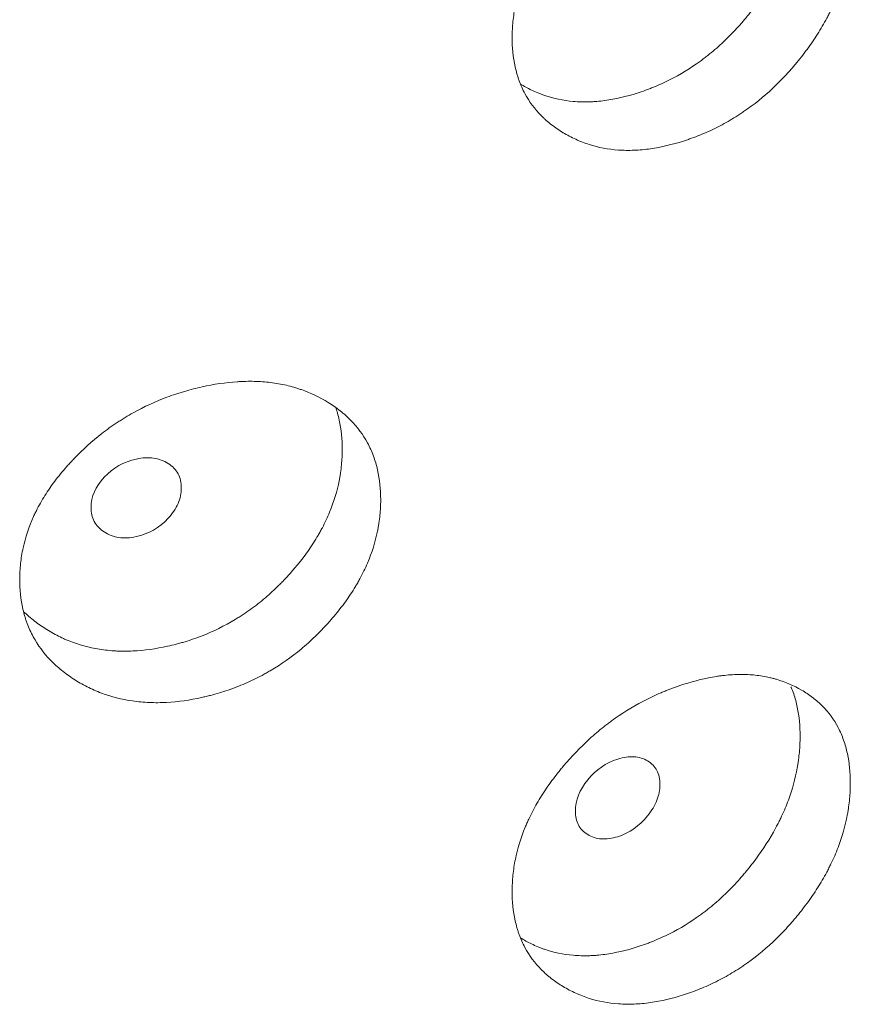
# Model space of a CAD drawing. Header units: millimetres. Extents: x 4 to 1188, y 1 to 840.
# Tile 183 of 203: x 1102.35 to 1104.84, y 308.13 to 311.09. Entities that reach past the tile are written whole.
import ezdxf

# ---------------------------------------------------------------- set-up
doc = ezdxf.new("R2010")
doc.units = ezdxf.units.MM
doc.layers.add('1', color=7, linetype='Continuous')

msp = doc.modelspace()

# ---------------------------------------------------------------- linework, layer by layer
at = {"layer": '1', "color": 154, "linetype": 'Continuous', "lineweight": 13}
for points, knots in [([(1104.8431, 311.3598), (1104.8431, 311.3578), (1104.8431, 311.3559), (1104.8431, 311.352), (1104.843, 311.3461), (1104.8425, 311.3323), (1104.8411, 311.3125), (1104.8393, 311.2963), (1104.8376, 311.2842), (1104.837, 311.2801), (1104.8357, 311.2719), (1104.8349, 311.2679), (1104.8281, 311.2312), (1104.8188, 311.1986), (1104.8, 311.1496), (1104.7929, 311.1332), (1104.783, 311.1128), (1104.781, 311.1087), (1104.7768, 311.1005), (1104.7704, 311.0883), (1104.7637, 311.0763), (1104.7497, 311.0524), (1104.7398, 311.0368), (1104.724, 311.0138), (1104.7186, 311.0062), (1104.7075, 310.9911), (1104.7018, 310.9836), (1104.6902, 310.9688), (1104.6843, 310.9615), (1104.6751, 310.9505), (1104.672, 310.9469), (1104.6658, 310.9397), (1104.6627, 310.9362), (1104.6469, 310.9185), (1104.6339, 310.9049), (1104.5935, 310.8656), (1104.5648, 310.8414), (1104.5303, 310.8169), (1104.5265, 310.8142), (1104.5187, 310.8089), (1104.5071, 310.8011), (1104.4954, 310.7938), (1104.4718, 310.7796), (1104.4559, 310.7709), (1104.4237, 310.755), (1104.4075, 310.7477), (1104.3828, 310.7377), (1104.3746, 310.7346), (1104.3621, 310.7301), (1104.358, 310.7286), (1104.3497, 310.7258), (1104.3455, 310.7244), (1104.3081, 310.7125), (1104.2751, 310.7047), (1104.2261, 310.6977), (1104.2099, 310.6962), (1104.1776, 310.6949), (1104.1618, 310.6951), (1104.1156, 310.6984), (1104.079, 310.7054), (1104.0446, 310.7174), (1104.0311, 310.7226), (1104.0244, 310.7255), (1104.0047, 310.7344), (1103.9922, 310.741), (1103.9681, 310.7555), (1103.9565, 310.7634), (1103.94, 310.7762), (1103.932, 310.7828), (1103.9243, 310.7899), (1103.9192, 310.7946), (1103.9167, 310.7971), (1103.8947, 310.8194), (1103.8783, 310.8415), (1103.8587, 310.8782), (1103.8515, 310.8942), (1103.8456, 310.9112), (1103.8434, 310.918), (1103.8423, 310.9215), (1103.8393, 310.932), (1103.8375, 310.9391), (1103.8296, 310.9748), (1103.8261, 311.0122), (1103.8271, 311.0512), (1103.8279, 311.0669), (1103.8285, 311.0748), (1103.8309, 311.0987), (1103.8333, 311.1146), (1103.8429, 311.1625), (1103.8527, 311.1947), (1103.8678, 311.2312), (1103.8695, 311.2353), (1103.8731, 311.2434), (1103.8785, 311.2554), (1103.8845, 311.2674), (1103.8968, 311.291), (1103.9058, 311.3066), (1103.9252, 311.3372), (1103.9355, 311.3523), (1103.952, 311.3747), (1103.9577, 311.382), (1103.9664, 311.3931), (1103.9693, 311.3967), (1103.9753, 311.404), (1103.9783, 311.4076), (1104.0056, 311.4399), (1104.0315, 311.4671), (1104.0733, 311.5052), (1104.0878, 311.5175), (1104.1064, 311.5322), (1104.1102, 311.5351), (1104.1177, 311.5408), (1104.1215, 311.5437), (1104.1329, 311.552), (1104.1406, 311.5574), (1104.1791, 311.5834), (1104.2109, 311.6016), (1104.2517, 311.6212), (1104.264, 311.6268), (1104.2764, 311.6321), (1104.2847, 311.6356), (1104.2888, 311.6373), (1104.3096, 311.6455), (1104.3262, 311.6514), (1104.3757, 311.6672), (1104.4085, 311.6753), (1104.4452, 311.681), (1104.4492, 311.6816), (1104.4573, 311.6826), (1104.4694, 311.6841), (1104.4971, 311.6864), (1104.5355, 311.6867), (1104.5722, 311.6828), (1104.597, 311.678), (1104.6075, 311.6754), (1104.6144, 311.6736), (1104.6179, 311.6727), (1104.6485, 311.6637), (1104.6735, 311.6527), (1104.7082, 311.6325), (1104.7194, 311.6251), (1104.7326, 311.615), (1104.7352, 311.6129), (1104.7404, 311.6087), (1104.7479, 311.6023), (1104.7551, 311.5955), (1104.7782, 311.5722), (1104.7938, 311.551), (1104.8096, 311.5211), (1104.8125, 311.5149), (1104.818, 311.5022), (1104.8206, 311.4957), (1104.8275, 311.476), (1104.8313, 311.4625), (1104.8403, 311.4205), (1104.8431, 311.3909), (1104.8431, 311.3598)], [0, 0, 0, 0, 0.001953, 0.001953, 0.003906, 0.007812, 0.015625, 0.023437, 0.023437, 0.027344, 0.027344, 0.03125, 0.03125, 0.0625, 0.0625, 0.078125, 0.078125, 0.082031, 0.082031, 0.085937, 0.09375, 0.09375, 0.109375, 0.109375, 0.117187, 0.117187, 0.125, 0.125, 0.132812, 0.132812, 0.136719, 0.136719, 0.140625, 0.140625, 0.15625, 0.15625, 0.1875, 0.1875, 0.191406, 0.191406, 0.195312, 0.203125, 0.203125, 0.21875, 0.21875, 0.234375, 0.234375, 0.242187, 0.242187, 0.246094, 0.246094, 0.25, 0.25, 0.28125, 0.28125, 0.296875, 0.296875, 0.3125, 0.3125, 0.34375, 0.351562, 0.351562, 0.359375, 0.359375, 0.375, 0.375, 0.390625, 0.390625, 0.398437, 0.402344, 0.402344, 0.40625, 0.40625, 0.4375, 0.4375, 0.453125, 0.457031, 0.457031, 0.460937, 0.460937, 0.46875, 0.46875, 0.5, 0.507812, 0.507812, 0.515625, 0.515625, 0.53125, 0.53125, 0.5625, 0.5625, 0.566406, 0.566406, 0.570312, 0.578125, 0.578125, 0.59375, 0.59375, 0.609375, 0.609375, 0.617187, 0.617187, 0.621094, 0.621094, 0.625, 0.625, 0.65625, 0.65625, 0.671875, 0.671875, 0.675781, 0.675781, 0.679687, 0.679687, 0.6875, 0.6875, 0.71875, 0.71875, 0.726562, 0.730469, 0.730469, 0.734375, 0.734375, 0.75, 0.75, 0.78125, 0.78125, 0.785156, 0.785156, 0.789062, 0.796875, 0.8125, 0.828125, 0.835937, 0.839844, 0.839844, 0.84375, 0.84375, 0.875, 0.875, 0.890625, 0.890625, 0.894531, 0.894531, 0.898437, 0.90625, 0.90625, 0.9375, 0.9375, 0.945312, 0.945312, 0.953125, 0.953125, 0.96875, 0.96875, 1, 1, 1, 1]), ([(1104.6922, 311.4998), (1104.6922, 311.4979), (1104.6922, 311.496), (1104.6921, 311.4921), (1104.692, 311.4863), (1104.6916, 311.4727), (1104.6903, 311.4531), (1104.6885, 311.4372), (1104.6869, 311.4252), (1104.6863, 311.4212), (1104.6851, 311.4132), (1104.6844, 311.4092), (1104.6779, 311.373), (1104.669, 311.3408), (1104.6511, 311.2924), (1104.6443, 311.2762), (1104.6348, 311.2559), (1104.6329, 311.2519), (1104.6289, 311.2438), (1104.6227, 311.2317), (1104.6163, 311.2198), (1104.5939, 311.1804), (1104.5734, 311.1499), (1104.5452, 311.1129), (1104.5395, 311.1056), (1104.5306, 311.0947), (1104.5276, 311.0911), (1104.5215, 311.0839), (1104.5185, 311.0804), (1104.5031, 311.0628), (1104.4777, 311.0355), (1104.4437, 311.004), (1104.4186, 310.9833), (1104.4076, 310.9747), (1104.4002, 310.9691), (1104.3964, 310.9663), (1104.3626, 310.9417), (1104.3317, 310.9229), (1104.2841, 310.899), (1104.264, 310.8899), (1104.2436, 310.8818), (1104.2355, 310.8787), (1104.2314, 310.8772), (1104.2191, 310.8727), (1104.2109, 310.8699), (1104.1699, 310.8569), (1104.1374, 310.8493), (1104.097, 310.8438), (1104.089, 310.843), (1104.0769, 310.842), (1104.0729, 310.8417), (1104.0649, 310.8412), (1104.045, 310.8404), (1104.0257, 310.841), (1103.9805, 310.8448), (1103.9482, 310.8516), (1103.9177, 310.8626), (1103.911, 310.8651), (1103.9077, 310.8664), (1103.8977, 310.8705), (1103.8913, 310.8734), (1103.8735, 310.882), (1103.8625, 310.8881), (1103.852, 310.8946)], [0, 0, 0, 0, 0.00523, 0.00523, 0.010461, 0.020921, 0.041843, 0.062764, 0.062764, 0.073225, 0.073225, 0.083686, 0.083686, 0.167371, 0.167371, 0.209214, 0.209214, 0.219674, 0.219674, 0.230135, 0.251057, 0.251057, 0.334742, 0.334742, 0.355663, 0.355663, 0.366124, 0.366124, 0.376585, 0.376585, 0.418428, 0.46027, 0.481192, 0.491652, 0.491652, 0.502113, 0.502113, 0.585799, 0.585799, 0.627641, 0.638102, 0.638102, 0.648563, 0.648563, 0.669484, 0.669484, 0.75317, 0.75317, 0.774091, 0.774091, 0.784552, 0.784552, 0.795012, 0.836855, 0.836855, 0.920541, 0.931001, 0.931001, 0.941462, 0.941462, 0.962383, 0.962383, 1, 1, 1, 1]), ([(1103.4318, 309.6456), (1103.4318, 309.6436), (1103.4318, 309.6417), (1103.4318, 309.6378), (1103.4316, 309.6319), (1103.4312, 309.6182), (1103.4297, 309.5984), (1103.4277, 309.5824), (1103.4259, 309.5704), (1103.4252, 309.5664), (1103.4238, 309.5584), (1103.423, 309.5543), (1103.4156, 309.5183), (1103.4056, 309.4864), (1103.3854, 309.439), (1103.3778, 309.4232), (1103.3671, 309.4036), (1103.3649, 309.3997), (1103.3604, 309.3918), (1103.3536, 309.3802), (1103.3463, 309.3687), (1103.3313, 309.3461), (1103.3206, 309.3313), (1103.3037, 309.3096), (1103.2979, 309.3024), (1103.286, 309.2883), (1103.2799, 309.2813), (1103.2674, 309.2674), (1103.261, 309.2606), (1103.2512, 309.2504), (1103.2479, 309.247), (1103.2412, 309.2404), (1103.2378, 309.2371), (1103.2209, 309.2208), (1103.2069, 309.2082), (1103.1636, 309.1723), (1103.1328, 309.1506), (1103.0959, 309.1289), (1103.0918, 309.1265), (1103.0835, 309.1219), (1103.0711, 309.1151), (1103.0585, 309.1087), (1103.0333, 309.0965), (1103.0162, 309.0892), (1102.9818, 309.0759), (1102.9645, 309.07), (1102.9382, 309.0621), (1102.9293, 309.0596), (1102.9161, 309.0562), (1102.9116, 309.0551), (1102.9027, 309.0529), (1102.8983, 309.0519), (1102.8584, 309.0431), (1102.8232, 309.038), (1102.771, 309.0352), (1102.7537, 309.035), (1102.7193, 309.0364), (1102.7025, 309.038), (1102.6533, 309.0451), (1102.6144, 309.0551), (1102.5779, 309.07), (1102.5635, 309.0764), (1102.5564, 309.0797), (1102.5356, 309.0903), (1102.5222, 309.098), (1102.4967, 309.1145), (1102.4844, 309.1233), (1102.4669, 309.1375), (1102.4584, 309.1448), (1102.4503, 309.1525), (1102.4449, 309.1577), (1102.4422, 309.1603), (1102.4189, 309.1845), (1102.4016, 309.2079), (1102.3807, 309.2463), (1102.3731, 309.2629), (1102.3669, 309.2803), (1102.3645, 309.2874), (1102.3634, 309.2909), (1102.3602, 309.3017), (1102.3583, 309.3089), (1102.3499, 309.3453), (1102.3462, 309.383), (1102.3473, 309.4219), (1102.3481, 309.4375), (1102.3488, 309.4454), (1102.3513, 309.469), (1102.3538, 309.4848), (1102.364, 309.5319), (1102.3744, 309.5633), (1102.3903, 309.5985), (1102.3922, 309.6025), (1102.396, 309.6102), (1102.4018, 309.6219), (1102.408, 309.6333), (1102.4212, 309.656), (1102.4307, 309.6707), (1102.4512, 309.6998), (1102.4622, 309.714), (1102.4797, 309.735), (1102.4857, 309.7419), (1102.4949, 309.7522), (1102.498, 309.7556), (1102.5043, 309.7624), (1102.5075, 309.7657), (1102.5365, 309.7958), (1102.564, 309.8208), (1102.6084, 309.8554), (1102.6238, 309.8665), (1102.6436, 309.8796), (1102.6476, 309.8822), (1102.6556, 309.8873), (1102.6597, 309.8898), (1102.6718, 309.8972), (1102.6799, 309.902), (1102.721, 309.9248), (1102.7548, 309.9403), (1102.7982, 309.9565), (1102.8113, 309.9611), (1102.8245, 309.9654), (1102.8334, 309.9681), (1102.8378, 309.9695), (1102.86, 309.976), (1102.8777, 309.9805), (1102.9305, 309.9922), (1102.9656, 309.9975), (1103.0048, 310.0001), (1103.0091, 310.0004), (1103.0178, 310.0008), (1103.0307, 310.0012), (1103.0604, 310.0012), (1103.1014, 309.9982), (1103.1408, 309.9913), (1103.1674, 309.9844), (1103.1786, 309.981), (1103.186, 309.9786), (1103.1897, 309.9773), (1103.2226, 309.9658), (1103.2494, 309.9527), (1103.2867, 309.9296), (1103.2987, 309.9213), (1103.3129, 309.9101), (1103.3157, 309.9078), (1103.3213, 309.9031), (1103.3294, 309.8961), (1103.3371, 309.8887), (1103.3619, 309.8634), (1103.3788, 309.8409), (1103.3957, 309.8097), (1103.3989, 309.8032), (1103.4048, 309.7901), (1103.4075, 309.7834), (1103.415, 309.7631), (1103.4191, 309.7492), (1103.4288, 309.7065), (1103.4318, 309.6766), (1103.4318, 309.6456)], [0, 0, 0, 0, 0.001953, 0.001953, 0.003906, 0.007813, 0.015625, 0.023438, 0.023438, 0.027344, 0.027344, 0.03125, 0.03125, 0.0625, 0.0625, 0.078125, 0.078125, 0.082031, 0.082031, 0.085938, 0.09375, 0.09375, 0.109375, 0.109375, 0.117188, 0.117188, 0.125, 0.125, 0.132813, 0.132813, 0.136719, 0.136719, 0.140625, 0.140625, 0.15625, 0.15625, 0.1875, 0.1875, 0.191406, 0.191406, 0.195313, 0.203125, 0.203125, 0.21875, 0.21875, 0.234375, 0.234375, 0.242188, 0.242188, 0.246094, 0.246094, 0.25, 0.25, 0.28125, 0.28125, 0.296875, 0.296875, 0.3125, 0.3125, 0.34375, 0.351563, 0.351563, 0.359375, 0.359375, 0.375, 0.375, 0.390625, 0.390625, 0.398438, 0.402344, 0.402344, 0.40625, 0.40625, 0.4375, 0.4375, 0.453125, 0.457031, 0.457031, 0.460938, 0.460938, 0.46875, 0.46875, 0.5, 0.507813, 0.507813, 0.515625, 0.515625, 0.53125, 0.53125, 0.5625, 0.5625, 0.566406, 0.566406, 0.570313, 0.578125, 0.578125, 0.59375, 0.59375, 0.609375, 0.609375, 0.617188, 0.617188, 0.621094, 0.621094, 0.625, 0.625, 0.65625, 0.65625, 0.671875, 0.671875, 0.675781, 0.675781, 0.679688, 0.679688, 0.6875, 0.6875, 0.71875, 0.71875, 0.726563, 0.730469, 0.730469, 0.734375, 0.734375, 0.75, 0.75, 0.78125, 0.78125, 0.785156, 0.785156, 0.789063, 0.796875, 0.8125, 0.828125, 0.835938, 0.839844, 0.839844, 0.84375, 0.84375, 0.875, 0.875, 0.890625, 0.890625, 0.894531, 0.894531, 0.898438, 0.90625, 0.90625, 0.9375, 0.9375, 0.945313, 0.945313, 0.953125, 0.953125, 0.96875, 0.96875, 1, 1, 1, 1]), ([(1103.296, 309.9246), (1103.3005, 309.9116), (1103.3042, 309.8984), (1103.3132, 309.8566), (1103.3161, 309.8271), (1103.3161, 309.7964)], [0, 0, 0, 0, 0.324781, 0.324781, 1, 1, 1, 1]), ([(1103.3161, 309.7964), (1103.3161, 309.7945), (1103.3161, 309.7926), (1103.3161, 309.7887), (1103.316, 309.7829), (1103.3155, 309.7694), (1103.3141, 309.7499), (1103.3122, 309.7341), (1103.3105, 309.7222), (1103.3099, 309.7183), (1103.3085, 309.7104), (1103.3078, 309.7064), (1103.3008, 309.6708), (1103.2913, 309.6393), (1103.2719, 309.5924), (1103.2646, 309.5768), (1103.2544, 309.5573), (1103.2523, 309.5534), (1103.248, 309.5457), (1103.2414, 309.5341), (1103.2344, 309.5227), (1103.2104, 309.4852), (1103.1884, 309.4564), (1103.1581, 309.4218), (1103.1519, 309.415), (1103.1424, 309.4048), (1103.1392, 309.4015), (1103.1327, 309.3948), (1103.1294, 309.3915), (1103.1129, 309.3752), (1103.0857, 309.3501), (1103.0492, 309.3214), (1103.0223, 309.3028), (1103.0105, 309.2952), (1103.0025, 309.2902), (1102.9985, 309.2877), (1102.9623, 309.2659), (1102.9292, 309.2497), (1102.8783, 309.2298), (1102.8569, 309.2223), (1102.8351, 309.216), (1102.8264, 309.2135), (1102.822, 309.2123), (1102.8088, 309.2089), (1102.8001, 309.2068), (1102.7564, 309.1972), (1102.7217, 309.1923), (1102.6787, 309.1902), (1102.6701, 309.19), (1102.6572, 309.19), (1102.653, 309.1901), (1102.6444, 309.1903), (1102.6233, 309.1912), (1102.6027, 309.1933), (1102.5546, 309.201), (1102.5203, 309.2105), (1102.488, 309.2239), (1102.4808, 309.227), (1102.4773, 309.2286), (1102.4667, 309.2335), (1102.4598, 309.237), (1102.4396, 309.2478), (1102.4267, 309.2556), (1102.402, 309.2724), (1102.3901, 309.2813), (1102.3732, 309.2957), (1102.3677, 309.3006), (1102.3618, 309.3062), (1102.3613, 309.3068), (1102.3607, 309.3073)], [0, 0, 0, 0, 0.004892, 0.004892, 0.009784, 0.019568, 0.039136, 0.058704, 0.058704, 0.068488, 0.068488, 0.078272, 0.078272, 0.156544, 0.156544, 0.195679, 0.195679, 0.205463, 0.205463, 0.215247, 0.234815, 0.234815, 0.313087, 0.313087, 0.332655, 0.332655, 0.342439, 0.342439, 0.352223, 0.352223, 0.391359, 0.430495, 0.450063, 0.459847, 0.459847, 0.469631, 0.469631, 0.547902, 0.547902, 0.587038, 0.596822, 0.596822, 0.606606, 0.606606, 0.626174, 0.626174, 0.704446, 0.704446, 0.724014, 0.724014, 0.733798, 0.733798, 0.743582, 0.782718, 0.782718, 0.860989, 0.870773, 0.870773, 0.880557, 0.880557, 0.900125, 0.900125, 0.939261, 0.939261, 0.978397, 0.978397, 0.997965, 0.997965, 1, 1, 1, 1]), ([(1102.5614, 309.6223), (1102.5614, 309.6063), (1102.5646, 309.5921), (1102.5778, 309.5674), (1102.5876, 309.5571), (1102.6144, 309.5397), (1102.6292, 309.5342), (1102.6612, 309.5295), (1102.6784, 309.5303), (1102.7348, 309.5424), (1102.7667, 309.5607), (1102.8063, 309.6038), (1102.8162, 309.6186), (1102.8261, 309.6414), (1102.8286, 309.6491), (1102.8318, 309.6646), (1102.8327, 309.6724), (1102.8326, 309.6967), (1102.8293, 309.711), (1102.8195, 309.7294), (1102.8154, 309.735), (1102.8056, 309.7453), (1102.8, 309.7499), (1102.7799, 309.7627), (1102.7653, 309.768), (1102.7333, 309.7725), (1102.7163, 309.7716), (1102.6598, 309.7594), (1102.6275, 309.7411), (1102.5749, 309.6847), (1102.5616, 309.6544), (1102.5614, 309.6223)], [0, 0, 0, 0, 0.0625, 0.0625, 0.125, 0.125, 0.1875, 0.1875, 0.25, 0.25, 0.375, 0.375, 0.4375, 0.4375, 0.46875, 0.46875, 0.5, 0.5, 0.5625, 0.5625, 0.59375, 0.59375, 0.625, 0.625, 0.6875, 0.6875, 0.75, 0.75, 0.875, 0.875, 1, 1, 1, 1]), ([(1104.8431, 308.7936), (1104.8431, 308.7917), (1104.8431, 308.7897), (1104.8431, 308.7858), (1104.843, 308.78), (1104.8425, 308.7662), (1104.8411, 308.7463), (1104.8393, 308.7302), (1104.8376, 308.718), (1104.837, 308.7139), (1104.8357, 308.7058), (1104.8349, 308.7017), (1104.8281, 308.6651), (1104.8188, 308.6325), (1104.8, 308.5834), (1104.7929, 308.5671), (1104.783, 308.5466), (1104.781, 308.5425), (1104.7768, 308.5344), (1104.7704, 308.5222), (1104.7637, 308.5101), (1104.7497, 308.4863), (1104.7398, 308.4707), (1104.724, 308.4477), (1104.7186, 308.4401), (1104.7075, 308.425), (1104.7018, 308.4175), (1104.6902, 308.4027), (1104.6843, 308.3953), (1104.6751, 308.3844), (1104.672, 308.3808), (1104.6658, 308.3736), (1104.6627, 308.37), (1104.6469, 308.3524), (1104.6339, 308.3388), (1104.5935, 308.2995), (1104.5648, 308.2753), (1104.5303, 308.2507), (1104.5265, 308.248), (1104.5187, 308.2427), (1104.5071, 308.235), (1104.4954, 308.2276), (1104.4718, 308.2135), (1104.4559, 308.2048), (1104.4237, 308.1888), (1104.4075, 308.1815), (1104.3828, 308.1716), (1104.3746, 308.1684), (1104.3621, 308.164), (1104.358, 308.1625), (1104.3497, 308.1597), (1104.3455, 308.1583), (1104.3081, 308.1464), (1104.2751, 308.1385), (1104.2261, 308.1316), (1104.2099, 308.1301), (1104.1776, 308.1288), (1104.1618, 308.129), (1104.1156, 308.1323), (1104.079, 308.1393), (1104.0446, 308.1513), (1104.0311, 308.1565), (1104.0244, 308.1593), (1104.0047, 308.1683), (1103.9922, 308.1749), (1103.9681, 308.1894), (1103.9565, 308.1972), (1103.94, 308.21), (1103.932, 308.2167), (1103.9243, 308.2237), (1103.9192, 308.2285), (1103.9167, 308.231), (1103.8947, 308.2533), (1103.8783, 308.2754), (1103.8587, 308.3121), (1103.8515, 308.3281), (1103.8456, 308.345), (1103.8434, 308.3519), (1103.8423, 308.3554), (1103.8393, 308.3659), (1103.8375, 308.3729), (1103.8296, 308.4087), (1103.8261, 308.4461), (1103.8271, 308.485), (1103.8279, 308.5008), (1103.8285, 308.5087), (1103.8309, 308.5325), (1103.8333, 308.5485), (1103.8429, 308.5964), (1103.8527, 308.6286), (1103.8678, 308.6651), (1103.8695, 308.6691), (1103.8731, 308.6772), (1103.8785, 308.6893), (1103.8845, 308.7012), (1103.8968, 308.7249), (1103.9058, 308.7405), (1103.9252, 308.7711), (1103.9355, 308.7862), (1103.952, 308.8085), (1103.9577, 308.8159), (1103.9664, 308.8269), (1103.9693, 308.8306), (1103.9753, 308.8379), (1103.9783, 308.8415), (1104.0056, 308.8738), (1104.0315, 308.901), (1104.0733, 308.9391), (1104.0878, 308.9513), (1104.1064, 308.9661), (1104.1102, 308.969), (1104.1177, 308.9747), (1104.1215, 308.9775), (1104.1329, 308.9859), (1104.1406, 308.9912), (1104.1791, 309.0173), (1104.2109, 309.0355), (1104.2517, 309.055), (1104.264, 309.0607), (1104.2764, 309.066), (1104.2847, 309.0694), (1104.2888, 309.0711), (1104.3096, 309.0794), (1104.3262, 309.0853), (1104.3757, 309.1011), (1104.4085, 309.1092), (1104.4452, 309.1149), (1104.4492, 309.1154), (1104.4573, 309.1165), (1104.4694, 309.118), (1104.4971, 309.1203), (1104.5355, 309.1205), (1104.5722, 309.1167), (1104.597, 309.1118), (1104.6075, 309.1093), (1104.6144, 309.1075), (1104.6179, 309.1065), (1104.6485, 309.0975), (1104.6735, 309.0866), (1104.7082, 309.0663), (1104.7194, 309.059), (1104.7326, 309.0489), (1104.7352, 309.0468), (1104.7404, 309.0426), (1104.7479, 309.0362), (1104.7551, 309.0294), (1104.7782, 309.0061), (1104.7938, 308.9849), (1104.8096, 308.9549), (1104.8125, 308.9487), (1104.818, 308.9361), (1104.8206, 308.9296), (1104.8275, 308.9099), (1104.8313, 308.8963), (1104.8403, 308.8544), (1104.8431, 308.8247), (1104.8431, 308.7936)], [0, 0, 0, 0, 0.001953, 0.001953, 0.003906, 0.007813, 0.015625, 0.023438, 0.023438, 0.027344, 0.027344, 0.03125, 0.03125, 0.0625, 0.0625, 0.078125, 0.078125, 0.082031, 0.082031, 0.085938, 0.09375, 0.09375, 0.109375, 0.109375, 0.117188, 0.117188, 0.125, 0.125, 0.132813, 0.132813, 0.136719, 0.136719, 0.140625, 0.140625, 0.15625, 0.15625, 0.1875, 0.1875, 0.191406, 0.191406, 0.195313, 0.203125, 0.203125, 0.21875, 0.21875, 0.234375, 0.234375, 0.242188, 0.242188, 0.246094, 0.246094, 0.25, 0.25, 0.28125, 0.28125, 0.296875, 0.296875, 0.3125, 0.3125, 0.34375, 0.351563, 0.351563, 0.359375, 0.359375, 0.375, 0.375, 0.390625, 0.390625, 0.398438, 0.402344, 0.402344, 0.40625, 0.40625, 0.4375, 0.4375, 0.453125, 0.457031, 0.457031, 0.460938, 0.460938, 0.46875, 0.46875, 0.5, 0.507813, 0.507813, 0.515625, 0.515625, 0.53125, 0.53125, 0.5625, 0.5625, 0.566406, 0.566406, 0.570313, 0.578125, 0.578125, 0.59375, 0.59375, 0.609375, 0.609375, 0.617188, 0.617188, 0.621094, 0.621094, 0.625, 0.625, 0.65625, 0.65625, 0.671875, 0.671875, 0.675781, 0.675781, 0.679688, 0.679688, 0.6875, 0.6875, 0.71875, 0.71875, 0.726563, 0.730469, 0.730469, 0.734375, 0.734375, 0.75, 0.75, 0.78125, 0.78125, 0.785156, 0.785156, 0.789063, 0.796875, 0.8125, 0.828125, 0.835938, 0.839844, 0.839844, 0.84375, 0.84375, 0.875, 0.875, 0.890625, 0.890625, 0.894531, 0.894531, 0.898438, 0.90625, 0.90625, 0.9375, 0.9375, 0.945313, 0.945313, 0.953125, 0.953125, 0.96875, 0.96875, 1, 1, 1, 1]), ([(1104.6647, 309.0834), (1104.6651, 309.0826), (1104.6654, 309.0818), (1104.6683, 309.0747), (1104.6708, 309.0683), (1104.6774, 309.0487), (1104.681, 309.0353), (1104.6895, 308.9937), (1104.6921, 308.9644), (1104.6922, 308.9337)], [0, 0, 0, 0, 0.017682, 0.017682, 0.158013, 0.158013, 0.438675, 0.438675, 1, 1, 1, 1]), ([(1104.6922, 308.9337), (1104.6922, 308.9318), (1104.6922, 308.9299), (1104.6921, 308.926), (1104.692, 308.9202), (1104.6916, 308.9066), (1104.6903, 308.887), (1104.6885, 308.8711), (1104.6869, 308.8591), (1104.6863, 308.8551), (1104.6851, 308.8471), (1104.6844, 308.8431), (1104.6779, 308.8069), (1104.669, 308.7747), (1104.6511, 308.7262), (1104.6443, 308.7101), (1104.6348, 308.6898), (1104.6329, 308.6858), (1104.6289, 308.6777), (1104.6227, 308.6656), (1104.6163, 308.6537), (1104.5939, 308.6142), (1104.5734, 308.5837), (1104.5452, 308.5468), (1104.5395, 308.5395), (1104.5306, 308.5286), (1104.5276, 308.525), (1104.5215, 308.5178), (1104.5185, 308.5143), (1104.5031, 308.4966), (1104.4777, 308.4694), (1104.4437, 308.4378), (1104.4186, 308.4172), (1104.4076, 308.4086), (1104.4002, 308.403), (1104.3964, 308.4002), (1104.3626, 308.3756), (1104.3317, 308.3568), (1104.2841, 308.3329), (1104.264, 308.3238), (1104.2436, 308.3157), (1104.2355, 308.3126), (1104.2314, 308.311), (1104.2191, 308.3066), (1104.2109, 308.3038), (1104.1699, 308.2908), (1104.1374, 308.2831), (1104.097, 308.2777), (1104.089, 308.2768), (1104.0769, 308.2758), (1104.0729, 308.2756), (1104.0649, 308.2751), (1104.045, 308.2743), (1104.0257, 308.2748), (1103.9805, 308.2787), (1103.9482, 308.2855), (1103.9177, 308.2964), (1103.911, 308.299), (1103.9077, 308.3003), (1103.8977, 308.3044), (1103.8913, 308.3073), (1103.8735, 308.3159), (1103.8625, 308.3219), (1103.852, 308.3285)], [0, 0, 0, 0, 0.00523, 0.00523, 0.010461, 0.020921, 0.041843, 0.062764, 0.062764, 0.073225, 0.073225, 0.083686, 0.083686, 0.167371, 0.167371, 0.209214, 0.209214, 0.219674, 0.219674, 0.230135, 0.251057, 0.251057, 0.334742, 0.334742, 0.355663, 0.355663, 0.366124, 0.366124, 0.376585, 0.376585, 0.418428, 0.46027, 0.481192, 0.491652, 0.491652, 0.502113, 0.502113, 0.585799, 0.585799, 0.627641, 0.638102, 0.638102, 0.648563, 0.648563, 0.669484, 0.669484, 0.75317, 0.75317, 0.774091, 0.774091, 0.784552, 0.784552, 0.795012, 0.836855, 0.836855, 0.920541, 0.931001, 0.931001, 0.941462, 0.941462, 0.962383, 0.962383, 1, 1, 1, 1]), ([(1104.0168, 308.7097), (1104.0168, 308.6936), (1104.0198, 308.6797), (1104.0322, 308.6561), (1104.0414, 308.6466), (1104.0666, 308.6314), (1104.0804, 308.627), (1104.1105, 308.6249), (1104.1265, 308.627), (1104.1794, 308.6437), (1104.2092, 308.6646), (1104.2463, 308.7108), (1104.2556, 308.7264), (1104.2648, 308.7499), (1104.2671, 308.7578), (1104.2702, 308.7737), (1104.2709, 308.7815), (1104.2708, 308.8058), (1104.2678, 308.8198), (1104.2586, 308.8374), (1104.2548, 308.8427), (1104.2456, 308.8522), (1104.2403, 308.8564), (1104.2216, 308.8676), (1104.2079, 308.8717), (1104.178, 308.8737), (1104.162, 308.8714), (1104.1091, 308.8547), (1104.0789, 308.8337), (1104.0295, 308.7732), (1104.017, 308.7418), (1104.0168, 308.7097)], [0, 0, 0, 0, 0.0625, 0.0625, 0.125, 0.125, 0.1875, 0.1875, 0.25, 0.25, 0.375, 0.375, 0.4375, 0.4375, 0.46875, 0.46875, 0.5, 0.5, 0.5625, 0.5625, 0.59375, 0.59375, 0.625, 0.625, 0.6875, 0.6875, 0.75, 0.75, 0.875, 0.875, 1, 1, 1, 1])]:
    msp.add_open_spline(points, degree=3, knots=knots, dxfattribs=at)

doc.saveas('drawing.dxf')
